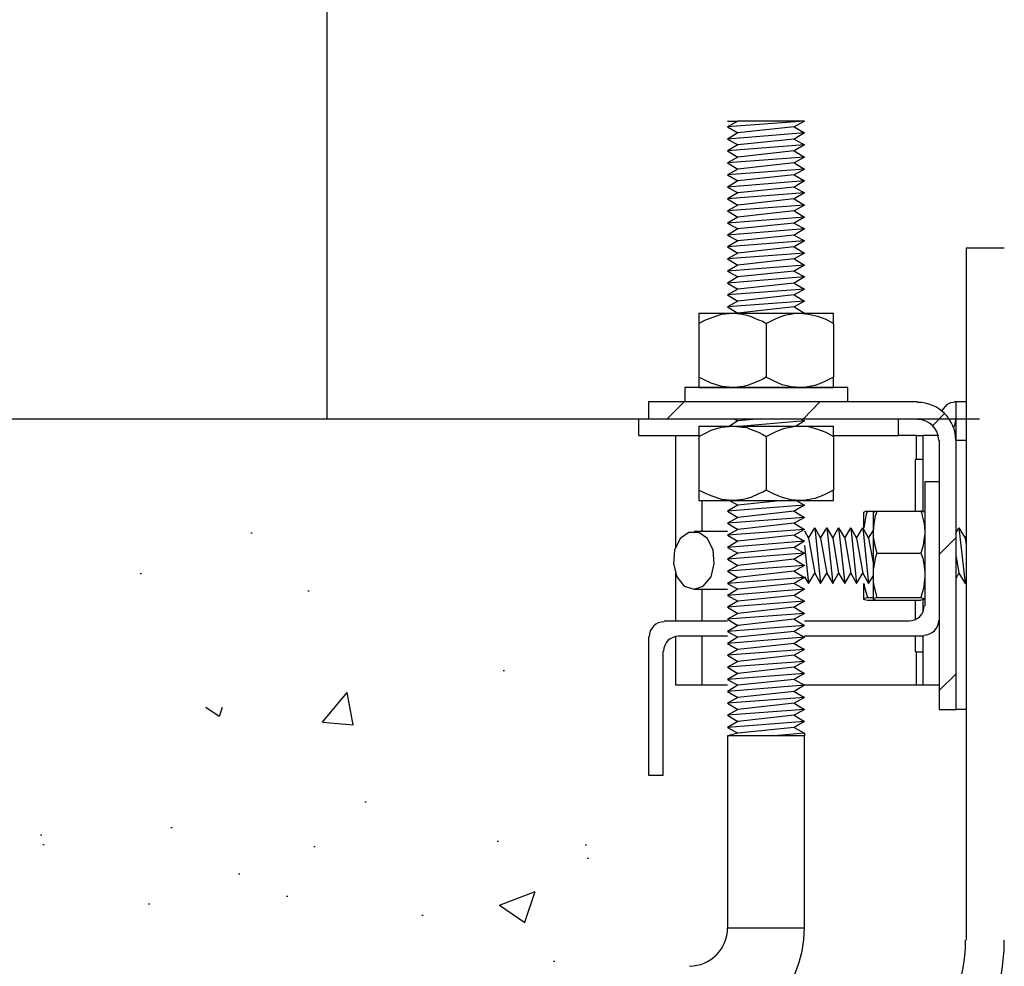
# Model space of a CAD drawing. Extents: x 1152 to 2559, y 156 to 782.
# Tile 53 of 111: x 2052.88 to 2059.29, y 510.23 to 516.39. Entities that reach past the tile are written whole.
import ezdxf

# ---------------------------------------------------------------- set-up
doc = ezdxf.new("R2010")
doc.units = 0
doc.header["$MEASUREMENT"] = 0
for name, color, linetype in [('1', 1, 'CONTINUOUS'), ('CONCRETE-HATCH', 2, 'CONTINUOUS'), ('CONCRETE-ISLAND', 6, 'CONTINUOUS'), ('DISPENSER', 3, 'CONTINUOUS'), ('DISPENSER-SUMP', 1, 'CONTINUOUS'), ('TEXT', 3, 'CONTINUOUS')]:
    doc.layers.add(name, color=color, linetype=linetype)
doc.styles.add('SIMPLEX', font='simplex')
doc.dimstyles.new('DIM8', dxfattribs={"dimscale": 8, "dimtxt": 0.09375, "dimasz": 0.09375, "dimexe": 0.0625, "dimexo": 0.0625, "dimgap": 0.0625, "dimtad": 1, "dimdec": 4, "dimzin": 3, "dimdsep": 46, "dimlunit": 4, "dimtxsty": 'SIMPLEX', "dimcen": 0.0625, "dimclrd": 3, "dimclre": 3, "dimclrt": 3, "dimadec": 0, "dimazin": 0, "dimtfac": 1, "dimtdec": 4, "dimtofl": 0, "dimtmove": 0, "dimatfit": 3, "dimfxl": 1, "dimfrac": 2, "dimtolj": 1, "dimtzin": 3, "dimarcsym": 0})

msp = doc.modelspace()

# ---------------------------------------------------------------- hatches: boundary and pattern name
at = {"layer": 'CONCRETE-HATCH', "linetype": 'Continuous'}
h = msp.add_hatch(dxfattribs=at)
h.set_pattern_fill('AR-CONC', color=256, scale=0.3333, style=0)
h.set_pattern_definition([(50, (2028.4735, 501.7895), (2.39063, -0.20915), [0.24998, -2.74973]), (355, (2028.4735, 501.7895), (-0.46246, 2.50706), [0.19998, -2.19978]), (100.451, (2028.6728, 501.772), (1.92817, 2.2979), [0.21245, -2.3369]), (46.184, (2028.4735, 502.456), (3.55711, -0.55167), [0.37496, -4.1246]), (96.636, (2028.77, 502.41), (3.11523, 3.24673), [0.31867, -3.50536]), (351.184, (2028.4735, 502.456), (3.11523, 3.24674), [0.29997, -3.29967]), (21, (2028.8068, 502.2894), (1.98949, -1.34193), [0.24998, -2.74973]), (326, (2028.8068, 502.2894), (0.81097, 2.41693), [0.19998, -2.19978]), (71.451, (2028.9726, 502.1776), (2.80046, 1.075), [0.21245, -2.3369]), (37.5, (2028.4735, 501.7895), (0.040529, 1.109535), [0, -2.173116, 0, -2.23311, 0, -2.20811]), (7.5, (2028.4735, 501.7895), (0.87681, 1.314574), [0, -1.273206, 0, -2.12312, 0, -0.841582]), (327.5, (2027.7303, 501.7895), (1.77923, -0.075175), [0, -0.83325, 0, -2.59974, 0, -3.449655]), (317.5, (2027.397, 501.7895), (1.94376, 0.33365), [0, -1.083225, 0, -1.726494, 0, -2.449755])])
edge = h.paths.add_edge_path()
edge.add_line((2056.59567, 512.56981), (2056.49044, 512.56981))
edge.add_line((2056.49044, 512.56981), (2056.49044, 512.50774))
edge.add_line((2056.49044, 512.50774), (2056.46615, 512.46457))
edge.add_line((2056.46615, 512.46457), (2056.18012, 512.46457))
edge.add_line((2056.18012, 512.46457), (2056.15313, 512.50774))
edge.add_line((2056.15313, 512.50774), (2056.15313, 512.60759))
edge.add_line((2056.15313, 512.60759), (2055.33147, 512.60759))
edge.add_line((2055.33147, 512.60759), (2055.31418, 512.62354))
edge.add_arc((2054.56528, 512.66409), 0.75, 270, 356.900794, ccw=False)
edge.add_line((2054.56528, 511.91409), (2053.81496, 511.91409))
edge.add_line((2053.81496, 511.91409), (2053.81496, 512.416))
edge.add_line((2053.81496, 512.416), (2054.56607, 512.416))
edge.add_arc((2054.56607, 512.666), 0.25, 270, 360)
edge.add_line((2054.81607, 512.666), (2054.81607, 513.20124))
edge.add_line((2054.81607, 513.20124), (2054.62988, 513.20124))
edge.add_line((2054.62988, 513.20124), (2054.55972, 513.2714))
edge.add_line((2054.55972, 513.2714), (2054.55972, 513.67076))
edge.add_line((2054.55972, 513.67076), (2054.58671, 513.67076))
edge.add_line((2054.58671, 513.67076), (2054.58671, 513.78949))
edge.add_line((2054.58671, 513.78949), (2054.54893, 513.78949))
edge.add_line((2054.54893, 513.78949), (2054.53544, 513.78949))
edge.add_line((2054.53544, 513.78949), (2041.03288, 513.78949))
edge.add_line((2041.03288, 513.78949), (2041.03288, 513.63997))
edge.add_arc((2041.03288, 513.29109), 0.34888, 90, 270)
edge.add_line((2041.03288, 512.94221), (2041.1824, 512.94221))
edge.add_line((2041.1824, 512.94221), (2041.1824, 504.81834))
edge.add_line((2041.1824, 504.81834), (2041.03288, 504.81834))
edge.add_line((2041.03288, 504.81834), (2041.03288, 507.78949))
edge.add_line((2041.03288, 507.78949), (2029.03288, 507.78949))
edge.add_line((2029.03288, 507.78949), (2029.03288, 505.37142))
edge.add_line((2029.03288, 505.37142), (2028.47354, 504.68468))
edge.add_line((2028.47354, 504.68468), (2029.70876, 504.68468))
edge.add_line((2029.70876, 504.68468), (2029.03288, 504.02534))
edge.add_line((2029.03288, 504.02534), (2029.03288, 501.78949))
edge.add_line((2029.03288, 501.78949), (2057.16497, 501.78949))
edge.add_line((2057.16497, 501.78949), (2056.88935, 509.78652))
edge.add_arc((2054.69611, 516.84591), 7.39225, 247.267395, 287.259144, ccw=False)
edge.add_line((2051.83952, 510.0279), (2051.53075, 510.0279))
edge.add_line((2051.53075, 510.0279), (2051.53075, 509.93616))
edge.add_line((2051.53075, 509.93616), (2051.6198, 509.93616))
edge.add_line((2051.6198, 509.93616), (2051.64409, 509.90917))
edge.add_line((2051.64409, 509.90917), (2051.64409, 509.83902))
edge.add_line((2051.64409, 509.83902), (2051.6198, 509.81203))
edge.add_line((2051.6198, 509.81203), (2051.53075, 509.81203))
edge.add_line((2051.53075, 509.81203), (2051.53075, 509.57727))
edge.add_line((2051.53075, 509.57727), (2051.51187, 509.56108))
edge.add_line((2051.51187, 509.56108), (2051.38774, 509.56108))
edge.add_line((2051.38774, 509.56108), (2051.36885, 509.57727))
edge.add_line((2051.36885, 509.57727), (2051.36885, 509.81203))
edge.add_line((2051.36885, 509.81203), (2051.2825, 509.81203))
edge.add_line((2051.2825, 509.81203), (2051.25552, 509.83902))
edge.add_line((2051.25552, 509.83902), (2051.25552, 509.90917))
edge.add_line((2051.25552, 509.90917), (2051.2825, 509.93616))
edge.add_line((2051.2825, 509.93616), (2051.36885, 509.93616))
edge.add_line((2051.36885, 509.93616), (2051.36885, 510.0279))
edge.add_line((2051.36885, 510.0279), (2051.07472, 510.0279))
edge.add_line((2051.07472, 510.0279), (2051.07472, 510.18441))
edge.add_line((2051.07472, 510.18441), (2051.91496, 510.18441))
edge.add_arc((2051.91663, 509.77965), 0.40476, 89.764217, 90.235783, ccw=False)
edge.add_line((2051.91829, 510.18441), (2056.59567, 510.18441))
edge.add_line((2056.59567, 510.18441), (2056.70091, 510.18441))
edge.add_line((2056.70091, 510.18441), (2056.70091, 510.28965))
edge.add_line((2056.70091, 510.28965), (2056.70091, 512.56981))
edge.add_line((2056.70091, 512.56981), (2056.59567, 512.56981))
edge = h.paths.add_edge_path(flags=16)
edge.add_line((2051.53615, 510.41535), (2051.53615, 510.34092))
edge.add_line((2051.53615, 510.34092), (2051.36345, 510.34092))
edge.add_line((2051.36345, 510.34092), (2051.36345, 510.41535))
edge.add_arc((2051.4498, 510.2087), 0.22397, 112.677481, 134.330262)
edge.add_line((2051.29329, 510.36891), (2051.29329, 510.30854))
edge.add_line((2051.29329, 510.30854), (2056.66752, 509.72351))
edge.add_line((2056.66752, 509.72351), (2056.84562, 509.72351))
edge.add_line((2056.84562, 509.72351), (2051.60631, 510.30854))
edge.add_line((2051.60631, 510.30854), (2051.60631, 510.36891))
edge.add_arc((2051.4498, 510.2087), 0.22397, 45.669738, 67.322519)

# ---------------------------------------------------------------- linework, layer by layer
at = {"layer": '1', "linetype": 'Continuous'}
for p, q in [((2057.98852, 515.73034), (2057.48767, 515.69336)), ((2057.5549, 515.73034), (2057.48767, 515.69336)), ((2057.48767, 515.73034), (2057.50784, 515.73034)), ((2057.48767, 515.69336), (2057.5549, 515.65303)), ((2057.50784, 515.73034), (2057.5549, 515.73034)), ((2057.98852, 515.73034), (2057.5549, 515.73034)), ((2057.9213, 515.69336), (2057.5549, 515.65303)), ((2057.98852, 515.73034), (2057.9213, 515.69336)), ((2057.9213, 515.69336), (2057.98852, 515.65303)), ((2057.98852, 515.65303), (2057.48767, 515.61269)), ((2057.5549, 515.65303), (2057.48767, 515.61269)), ((2057.98852, 515.65303), (2057.9213, 515.61269)), ((2057.48767, 515.61269), (2057.5549, 515.57572)), ((2057.98852, 515.57572), (2057.48767, 515.53538)), ((2057.5549, 515.57572), (2057.48767, 515.53538)), ((2057.9213, 515.61269), (2057.5549, 515.57572)), ((2057.9213, 515.61269), (2057.98852, 515.57572)), ((2057.98852, 515.57572), (2057.9213, 515.53538)), ((2057.48767, 515.53538), (2057.5549, 515.49504)), ((2057.5549, 515.49504), (2057.48767, 515.45807)), ((2057.98852, 515.49504), (2057.48767, 515.45807)), ((2057.9213, 515.53538), (2057.5549, 515.49504)), ((2057.9213, 515.53538), (2057.98852, 515.49504)), ((2057.98852, 515.49504), (2057.9213, 515.45807)), ((2057.48767, 515.45807), (2057.5549, 515.41773)), ((2057.9213, 515.45807), (2057.5549, 515.41773)), ((2057.9213, 515.45807), (2057.98852, 515.41773)), ((2057.5549, 515.41773), (2057.48767, 515.38075)), ((2057.98852, 515.41773), (2057.48767, 515.38075)), ((2057.48767, 515.38075), (2057.5549, 515.34042)), ((2057.9213, 515.38075), (2057.5549, 515.34042)), ((2057.98852, 515.41773), (2057.9213, 515.38075)), ((2057.9213, 515.38075), (2057.98852, 515.34042)), ((2057.98852, 515.34042), (2057.48767, 515.30008)), ((2057.5549, 515.34042), (2057.48767, 515.30008)), ((2057.48767, 515.30008), (2057.5549, 515.2631)), ((2057.9213, 515.30008), (2057.5549, 515.2631)), ((2057.98852, 515.34042), (2057.9213, 515.30008)), ((2057.9213, 515.30008), (2057.98852, 515.2631)), ((2057.98852, 515.2631), (2057.48767, 515.22277)), ((2057.5549, 515.2631), (2057.48767, 515.22277)), ((2057.98852, 515.2631), (2057.9213, 515.22277)), ((2057.48767, 515.22277), (2057.5549, 515.18243)), ((2057.5549, 515.18243), (2057.48767, 515.14546)), ((2057.98852, 515.18243), (2057.48767, 515.14546)), ((2057.9213, 515.22277), (2057.5549, 515.18243)), ((2057.9213, 515.22277), (2057.98852, 515.18243)), ((2057.98852, 515.18243), (2057.9213, 515.14546)), ((2057.48767, 515.14546), (2057.5549, 515.10512)), ((2057.98852, 515.10512), (2057.48767, 515.06478)), ((2057.5549, 515.10512), (2057.48767, 515.06478)), ((2057.9213, 515.14546), (2057.5549, 515.10512)), ((2057.9213, 515.14546), (2057.98852, 515.10512)), ((2057.98852, 515.10512), (2057.9213, 515.06478)), ((2057.48767, 515.06478), (2057.5549, 515.02781)), ((2057.9213, 515.06478), (2057.5549, 515.02781)), ((2057.9213, 515.06478), (2057.98852, 515.02781)), ((2057.98852, 515.02781), (2057.48767, 514.98747)), ((2057.5549, 515.02781), (2057.48767, 514.98747)), ((2057.48767, 514.98747), (2057.5549, 514.95049)), ((2057.9213, 514.98747), (2057.5549, 514.95049)), ((2057.98852, 515.02781), (2057.9213, 514.98747)), ((2057.9213, 514.98747), (2057.98852, 514.95049)), ((2057.98852, 514.95049), (2057.48767, 514.91016)), ((2057.5549, 514.95049), (2057.48767, 514.91016)), ((2057.48767, 514.91016), (2057.5549, 514.86982)), ((2057.9213, 514.91016), (2057.5549, 514.86982)), ((2057.98852, 514.95049), (2057.9213, 514.91016)), ((2057.9213, 514.91016), (2057.98852, 514.86982)), ((2057.5549, 514.86982), (2057.48767, 514.83284)), ((2057.98852, 514.86982), (2057.48767, 514.83284)), ((2057.98852, 514.86982), (2057.9213, 514.83284)), ((2057.48767, 514.83284), (2057.5549, 514.79251)), ((2057.98852, 514.79251), (2057.48767, 514.75217)), ((2057.5549, 514.79251), (2057.48767, 514.75217)), ((2057.9213, 514.83284), (2057.5549, 514.79251)), ((2057.9213, 514.83284), (2057.98852, 514.79251)), ((2057.98852, 514.79251), (2057.9213, 514.75217)), ((2057.48767, 514.75217), (2057.5549, 514.7152)), ((2057.9213, 514.75217), (2057.5549, 514.7152)), ((2057.9213, 514.75217), (2057.98852, 514.7152)), ((2057.98852, 514.7152), (2057.48767, 514.67486)), ((2057.5549, 514.7152), (2057.48767, 514.67486)), ((2057.48767, 514.67486), (2057.5549, 514.63452)), ((2057.9213, 514.67486), (2057.5549, 514.63452)), ((2057.98852, 514.7152), (2057.9213, 514.67486)), ((2057.9213, 514.67486), (2057.98852, 514.63452)), ((2057.98852, 514.63452), (2057.48767, 514.59755)), ((2057.5549, 514.63452), (2057.48767, 514.59755)), ((2057.48767, 514.59755), (2057.5549, 514.55721)), ((2057.9213, 514.59755), (2057.5549, 514.55721)), ((2057.98852, 514.63452), (2057.9213, 514.59755)), ((2057.9213, 514.59755), (2057.98852, 514.55721)), ((2057.5549, 514.55721), (2057.48767, 514.52023)), ((2057.98852, 514.55721), (2057.48767, 514.52023)), ((2057.98852, 514.55721), (2057.9213, 514.52023)), ((2057.29944, 514.4799), (2057.29944, 514.47317)), ((2057.29944, 514.4799), (2057.32633, 514.4799)), ((2057.29944, 514.47317), (2057.29944, 514.45973)), ((2057.32633, 514.4799), (2057.40364, 514.4799)), ((2057.38011, 514.44964), (2057.44734, 514.47317)), ((2057.40364, 514.4799), (2057.52129, 514.4799)), ((2057.44734, 514.47317), (2057.52129, 514.4799)), ((2057.48767, 514.52023), (2057.5549, 514.4799)), ((2057.52129, 514.4799), (2057.53137, 514.4799)), ((2057.52129, 514.4799), (2057.66247, 514.4799)), ((2057.53137, 514.4799), (2057.58515, 514.47317)), ((2057.9213, 514.52023), (2057.5549, 514.4799)), ((2057.58515, 514.47317), (2057.61205, 514.46645)), ((2057.61205, 514.46645), (2057.63558, 514.45973)), ((2057.66247, 514.4799), (2057.81373, 514.4799)), ((2057.81373, 514.4799), (2057.95827, 514.4799)), ((2057.83054, 514.45637), (2057.86079, 514.46645)), ((2057.86079, 514.46645), (2057.93138, 514.4799)), ((2057.9213, 514.52023), (2057.98852, 514.4799)), ((2057.93138, 514.4799), (2057.94483, 514.4799)), ((2057.94483, 514.4799), (2057.95827, 514.4799)), ((2057.95827, 514.4799), (2058.01541, 514.47317)), ((2057.95827, 514.4799), (2058.07592, 514.4799)), ((2058.01541, 514.47317), (2058.07256, 514.45973)), ((2058.07592, 514.4799), (2058.14987, 514.4799)), ((2058.14987, 514.4799), (2058.17676, 514.4799)), ((2058.17676, 514.46645), (2058.17676, 514.4799)), ((2058.17676, 514.45637), (2058.17676, 514.46645)), ((2057.29944, 514.45973), (2057.29944, 514.43956)), ((2057.29944, 514.43956), (2057.29944, 514.41267)), ((2057.29944, 514.41267), (2057.33977, 514.43284)), ((2057.29944, 514.41267), (2057.29944, 514.06308)), ((2057.33977, 514.43284), (2057.38011, 514.44964)), ((2057.63558, 514.45973), (2057.68936, 514.4362)), ((2057.68936, 514.4362), (2057.71625, 514.42611)), ((2057.71625, 514.42611), (2057.73978, 514.41267)), ((2057.73978, 514.41267), (2057.80028, 514.44292)), ((2057.73978, 514.41267), (2057.73978, 514.06308)), ((2057.80028, 514.44292), (2057.83054, 514.45637)), ((2058.07256, 514.45973), (2058.12634, 514.43956)), ((2058.12634, 514.43956), (2058.17676, 514.41267)), ((2058.17676, 514.44292), (2058.17676, 514.45637)), ((2058.17676, 514.41267), (2058.17676, 514.44292)), ((2058.17676, 514.41267), (2058.17676, 514.06308)), ((2057.33977, 514.04291), (2057.29944, 514.06308)), ((2057.29944, 514.06308), (2057.29944, 514.03283)), ((2057.29944, 514.03283), (2057.29944, 514.01938)), ((2057.29944, 514.01938), (2057.29944, 514.0093)), ((2057.38011, 514.02275), (2057.33977, 514.04291)), ((2057.4507, 514.00258), (2057.38011, 514.02275)), ((2057.63894, 514.01602), (2057.61541, 514.0093)), ((2057.68936, 514.03619), (2057.63894, 514.01602)), ((2057.71625, 514.04964), (2057.68936, 514.03619)), ((2057.73978, 514.06308), (2057.71625, 514.04964)), ((2057.7902, 514.03619), (2057.73978, 514.06308)), ((2057.84398, 514.01266), (2057.7902, 514.03619)), ((2057.90113, 513.99922), (2057.84398, 514.01266)), ((2058.086, 514.01938), (2058.05575, 514.0093)), ((2058.11626, 514.03283), (2058.086, 514.01938)), ((2058.17676, 514.06308), (2058.11626, 514.03283)), ((2058.17676, 514.03619), (2058.17676, 514.06308)), ((2058.17676, 514.01266), (2058.17676, 514.03619)), ((2058.17676, 513.99922), (2058.17676, 514.01266)), ((2057.22885, 513.99585), (2057.20868, 513.99585)), ((2057.29271, 513.99585), (2057.22885, 513.99585)), ((2057.39019, 513.99585), (2057.29271, 513.99585)), ((2057.29944, 514.0093), (2057.29944, 513.99585)), ((2057.73978, 513.99585), (2057.29944, 513.99585)), ((2057.73978, 513.99585), (2057.29944, 513.99585)), ((2057.29944, 513.99585), (2057.73978, 513.99585)), ((2057.73978, 513.99585), (2057.29944, 513.99585)), ((2057.29944, 513.99585), (2057.73978, 513.99585)), ((2057.29944, 513.99585), (2057.73978, 513.99585)), ((2057.51793, 513.99585), (2057.39019, 513.99585)), ((2057.52129, 513.99585), (2057.4507, 514.00258)), ((2057.66247, 513.99585), (2057.51793, 513.99585)), ((2057.53137, 513.99585), (2057.52129, 513.99585)), ((2057.58852, 514.00258), (2057.53137, 513.99585)), ((2057.61541, 514.0093), (2057.58852, 514.00258)), ((2057.81373, 513.99585), (2057.66247, 513.99585)), ((2058.17676, 513.99585), (2057.73978, 513.99585)), ((2057.73978, 513.99585), (2058.17676, 513.99585)), ((2057.73978, 513.99585), (2058.17676, 513.99585)), ((2058.17676, 513.99585), (2057.73978, 513.99585)), ((2058.17676, 513.99585), (2057.73978, 513.99585)), ((2057.73978, 513.99585), (2058.17676, 513.99585)), ((2057.95827, 513.99585), (2057.81373, 513.99585)), ((2057.95827, 513.99585), (2057.90113, 513.99922)), ((2058.086, 513.99585), (2057.95827, 513.99585)), ((2057.97172, 513.99585), (2057.95827, 513.99585)), ((2057.98516, 513.99585), (2057.97172, 513.99585)), ((2058.05575, 514.0093), (2057.98516, 513.99585)), ((2058.18685, 513.99585), (2058.086, 513.99585)), ((2058.17676, 513.99585), (2058.17676, 513.99922)), ((2058.25071, 513.99585), (2058.18685, 513.99585)), ((2058.27088, 513.99585), (2058.25071, 513.99585)), ((2057.29944, 513.74375), (2057.32633, 513.74375)), ((2057.29944, 513.74375), (2057.29944, 513.74039)), ((2057.29944, 513.74039), (2057.29944, 513.72358)), ((2057.29944, 513.72358), (2057.29944, 513.70341)), ((2057.29944, 513.70341), (2057.29944, 513.67652)), ((2057.29944, 513.67652), (2057.33977, 513.69669)), ((2057.32633, 513.74375), (2057.40364, 513.74375)), ((2057.33977, 513.69669), (2057.38011, 513.71686)), ((2057.38011, 513.71686), (2057.44734, 513.73703)), ((2057.40364, 513.74375), (2057.52129, 513.74375)), ((2057.44734, 513.73703), (2057.52129, 513.74375)), ((2057.52129, 513.74375), (2057.53137, 513.74375)), ((2057.52129, 513.74375), (2057.66247, 513.74375)), ((2057.53137, 513.74375), (2057.58515, 513.73703)), ((2057.58515, 513.73703), (2057.61205, 513.73366)), ((2057.61205, 513.73366), (2057.63558, 513.72358)), ((2057.63558, 513.72358), (2057.68936, 513.70341)), ((2057.66247, 513.74375), (2057.81373, 513.74375)), ((2057.68936, 513.70341), (2057.71625, 513.68997)), ((2057.73978, 513.67652), (2057.80028, 513.70677)), ((2057.80028, 513.70677), (2057.83054, 513.72022)), ((2057.81373, 513.74375), (2057.95827, 513.74375)), ((2057.83054, 513.72022), (2057.86079, 513.7303)), ((2057.86079, 513.7303), (2057.93138, 513.74375)), ((2057.93138, 513.74375), (2057.94483, 513.74375)), ((2057.94483, 513.74375), (2057.95827, 513.74375)), ((2057.95827, 513.74375), (2058.01541, 513.74039)), ((2057.95827, 513.74375), (2058.07592, 513.74375)), ((2058.01541, 513.74039), (2058.07256, 513.72358)), ((2058.07256, 513.72358), (2058.12634, 513.70341)), ((2058.07592, 513.74375), (2058.14987, 513.74375)), ((2058.12634, 513.70341), (2058.17676, 513.67652)), ((2058.14987, 513.74375), (2058.17676, 513.74375)), ((2058.17676, 513.7303), (2058.17676, 513.74375)), ((2058.17676, 513.72022), (2058.17676, 513.7303)), ((2058.17676, 513.70677), (2058.17676, 513.72022)), ((2058.17676, 513.67652), (2058.17676, 513.70677)), ((2057.29944, 513.67652), (2057.29944, 513.32693)), ((2057.71625, 513.68997), (2057.73978, 513.67652)), ((2057.73978, 513.67652), (2057.73978, 513.32693)), ((2058.17676, 513.67652), (2058.17676, 513.32693)), ((2058.71123, 513.32693), (2058.71123, 513.4345)), ((2058.77173, 513.38072), (2058.77173, 512.57398)), ((2057.29944, 513.32693), (2057.29944, 513.29668)), ((2057.33977, 513.30677), (2057.29944, 513.32693)), ((2057.38011, 513.28996), (2057.33977, 513.30677)), ((2057.71625, 513.31349), (2057.68936, 513.3034)), ((2057.73978, 513.32693), (2057.71625, 513.31349)), ((2057.7902, 513.30004), (2057.73978, 513.32693)), ((2058.17676, 513.32693), (2058.11626, 513.29668)), ((2058.17676, 513.30004), (2058.17676, 513.32693)), ((2058.71123, 513.18912), (2058.71123, 513.32693)), ((2057.29944, 513.29668), (2057.29944, 513.28324)), ((2057.29944, 513.28324), (2057.29944, 513.27315)), ((2057.29944, 513.27315), (2057.29944, 513.25971)), ((2057.29944, 513.25971), (2057.32633, 513.25971)), ((2057.32633, 513.25971), (2057.40364, 513.25971)), ((2057.4507, 513.26643), (2057.38011, 513.28996)), ((2057.40364, 513.25971), (2057.52129, 513.25971)), ((2057.52129, 513.25971), (2057.4507, 513.26643)), ((2057.50112, 513.25971), (2057.5549, 513.22945)), ((2057.53137, 513.25971), (2057.52129, 513.25971)), ((2057.52129, 513.25971), (2057.66247, 513.25971)), ((2057.58852, 513.26643), (2057.53137, 513.25971)), ((2057.84734, 513.25971), (2057.5549, 513.22945)), ((2057.61541, 513.27315), (2057.58852, 513.26643)), ((2057.63894, 513.27987), (2057.61541, 513.27315)), ((2057.68936, 513.3034), (2057.63894, 513.27987)), ((2057.66247, 513.25971), (2057.81373, 513.25971)), ((2057.84398, 513.27987), (2057.7902, 513.30004)), ((2057.81373, 513.25971), (2057.95827, 513.25971)), ((2057.90113, 513.26307), (2057.84398, 513.27987)), ((2057.95827, 513.25971), (2057.90113, 513.26307)), ((2057.93474, 513.25971), (2057.98852, 513.22945)), ((2057.97172, 513.25971), (2057.95827, 513.25971)), ((2057.95827, 513.25971), (2058.07592, 513.25971)), ((2057.98516, 513.25971), (2057.97172, 513.25971)), ((2058.05575, 513.27315), (2057.98516, 513.25971)), ((2058.086, 513.28324), (2058.05575, 513.27315)), ((2058.07592, 513.25971), (2058.14987, 513.25971)), ((2058.11626, 513.29668), (2058.086, 513.28324)), ((2058.14987, 513.25971), (2058.17676, 513.25971)), ((2058.17676, 513.27987), (2058.17676, 513.30004)), ((2058.17676, 513.26307), (2058.17676, 513.27987)), ((2058.17676, 513.25971), (2058.17676, 513.26307)), ((2057.5549, 513.22945), (2057.48767, 513.18912)), ((2057.98852, 513.22945), (2057.48767, 513.18912)), ((2057.48767, 513.18912), (2057.5549, 513.14878)), ((2057.9213, 513.18912), (2057.5549, 513.14878)), ((2057.98852, 513.22945), (2057.9213, 513.18912)), ((2057.9213, 513.18912), (2057.98852, 513.14878)), ((2058.37172, 513.18239), (2058.37172, 513.1555)), ((2058.37172, 513.18239), (2058.37509, 513.18239)), ((2058.37509, 513.18239), (2058.37845, 513.18576)), ((2058.37845, 513.18576), (2058.38853, 513.18912)), ((2058.38853, 513.18912), (2058.39862, 513.18912)), ((2058.39862, 513.18912), (2058.39189, 513.17567)), ((2058.39862, 513.18912), (2058.45912, 513.18912)), ((2058.43559, 513.18239), (2058.44231, 513.18576)), ((2058.43559, 513.18239), (2058.43559, 513.14878)), ((2058.44231, 513.18576), (2058.44904, 513.18912)), ((2058.44904, 513.18912), (2058.45912, 513.18912)), ((2058.45912, 513.18912), (2058.45576, 513.17567)), ((2058.45912, 513.18912), (2058.74484, 513.18912)), ((2058.75492, 513.18912), (2058.74484, 513.18912)), ((2058.74484, 513.18912), (2058.75156, 513.17567)), ((2058.76501, 513.18576), (2058.75492, 513.18912)), ((2058.76837, 513.18239), (2058.76501, 513.18576)), ((2058.77173, 513.18239), (2058.76837, 513.18239)), ((2057.98852, 513.14878), (2057.48767, 513.1118)), ((2057.5549, 513.14878), (2057.48767, 513.1118)), ((2057.98852, 513.14878), (2057.9213, 513.1118)), ((2058.37172, 513.1555), (2058.37172, 513.08155)), ((2058.38853, 513.15886), (2058.37509, 513.08155)), ((2058.39189, 513.17567), (2058.38853, 513.15886)), ((2058.43559, 513.14878), (2058.43559, 513.05466)), ((2058.44904, 513.15886), (2058.43895, 513.10844)), ((2058.45576, 513.17567), (2058.44904, 513.15886)), ((2058.75156, 513.17567), (2058.75492, 513.15886)), ((2058.75492, 513.15886), (2058.76837, 513.10844)), ((2057.48767, 513.1118), (2057.5549, 513.07147)), ((2057.98852, 513.07147), (2057.48767, 513.03449)), ((2057.5549, 513.07147), (2057.48767, 513.03449)), ((2057.9213, 513.1118), (2057.5549, 513.07147)), ((2057.9213, 513.1118), (2057.98852, 513.07147)), ((2057.98852, 513.07147), (2057.9213, 513.03449)), ((2057.98852, 513.06138), (2058.01541, 513.01432)), ((2058.01541, 513.01432), (2058.05575, 513.08155)), ((2058.05575, 513.08155), (2058.09273, 512.71852)), ((2058.05575, 513.08155), (2058.09273, 513.01432)), ((2058.09273, 513.01432), (2058.13306, 513.08155)), ((2058.13306, 513.08155), (2058.1734, 512.71852)), ((2058.13306, 513.08155), (2058.1734, 513.01432)), ((2058.1734, 513.01432), (2058.21038, 513.08155)), ((2058.21038, 513.08155), (2058.25071, 512.71852)), ((2058.21038, 513.08155), (2058.25071, 513.01432)), ((2058.25071, 513.01432), (2058.29105, 513.08155)), ((2058.29105, 513.08155), (2058.32803, 513.01432)), ((2058.29105, 513.08155), (2058.32803, 512.71852)), ((2058.32803, 513.01432), (2058.36836, 513.08155)), ((2058.36836, 513.08155), (2058.40534, 512.71852)), ((2058.36836, 513.08155), (2058.40534, 513.01432)), ((2058.40534, 513.01432), (2058.43559, 513.06138)), ((2058.43895, 513.10844), (2058.43559, 513.05466)), ((2058.43559, 513.05466), (2058.43559, 513.03785)), ((2058.43559, 513.05466), (2058.43559, 512.91684)), ((2058.76837, 513.10844), (2058.77173, 513.05466)), ((2058.77173, 513.05466), (2058.77173, 513.03785)), ((2057.48767, 513.03449), (2057.5549, 512.99416)), ((2057.98852, 512.99416), (2057.48767, 512.95382)), ((2057.5549, 512.99416), (2057.48767, 512.95382)), ((2057.9213, 513.03449), (2057.5549, 512.99416)), ((2057.9213, 513.03449), (2057.98852, 512.99416)), ((2057.98852, 512.99416), (2057.9213, 512.95382)), ((2058.01541, 513.01432), (2058.05575, 512.78575)), ((2058.09273, 513.01432), (2058.13306, 512.78575)), ((2058.1734, 513.01432), (2058.21038, 512.78575)), ((2058.25071, 513.01432), (2058.29105, 512.78575)), ((2058.32803, 513.01432), (2058.36836, 512.78575)), ((2058.40534, 513.01432), (2058.43559, 512.85298)), ((2058.43559, 513.03785), (2058.43559, 513.02105)), ((2058.43559, 513.02105), (2058.44568, 512.96726)), ((2058.76837, 513.02105), (2058.76165, 512.96726)), ((2058.77173, 513.03785), (2058.76837, 513.02105)), ((2057.48767, 512.95382), (2057.5549, 512.91684)), ((2057.9213, 512.95382), (2057.5549, 512.91684)), ((2057.9213, 512.95382), (2057.98852, 512.91684)), ((2057.98852, 512.96726), (2058.01541, 512.71852)), ((2058.44568, 512.96726), (2058.45912, 512.91684)), ((2058.76165, 512.96726), (2058.74484, 512.91684)), ((2057.5549, 512.91684), (2057.48767, 512.87651)), ((2057.98852, 512.91684), (2057.48767, 512.87651)), ((2057.48767, 512.87651), (2057.5549, 512.83617)), ((2057.9213, 512.87651), (2057.5549, 512.83617)), ((2057.98852, 512.91684), (2057.9213, 512.87651)), ((2057.9213, 512.87651), (2057.98852, 512.83617)), ((2058.43559, 512.91684), (2058.43559, 512.7723)), ((2058.44904, 512.88323), (2058.43895, 512.82945)), ((2058.45912, 512.91684), (2058.44904, 512.88323)), ((2058.45912, 512.91684), (2058.74484, 512.91684)), ((2058.74484, 512.91684), (2058.75829, 512.88323)), ((2058.75829, 512.88323), (2058.76501, 512.84625)), ((2057.98852, 512.83617), (2057.48767, 512.79919)), ((2057.5549, 512.83617), (2057.48767, 512.79919)), ((2057.48767, 512.79919), (2057.5549, 512.75886)), ((2057.9213, 512.79919), (2057.5549, 512.75886)), ((2057.98852, 512.83617), (2057.9213, 512.79919)), ((2057.9213, 512.79919), (2057.98852, 512.75886)), ((2058.43895, 512.82945), (2058.43559, 512.80928)), ((2058.43559, 512.80928), (2058.43559, 512.79247)), ((2058.76501, 512.84625), (2058.76837, 512.82945)), ((2058.76837, 512.82945), (2058.77173, 512.79247)), ((2057.98852, 512.75886), (2057.48767, 512.71852)), ((2057.5549, 512.75886), (2057.48767, 512.71852)), ((2057.98852, 512.75886), (2057.9213, 512.71852)), ((2057.98852, 512.76222), (2058.01541, 512.71852)), ((2058.01541, 512.71852), (2058.05575, 512.78575)), ((2058.05575, 512.78575), (2058.09273, 512.71852)), ((2058.09273, 512.71852), (2058.13306, 512.78575)), ((2058.13306, 512.78575), (2058.1734, 512.71852)), ((2058.1734, 512.71852), (2058.21038, 512.78575)), ((2058.21038, 512.78575), (2058.25071, 512.71852)), ((2058.25071, 512.71852), (2058.29105, 512.78575)), ((2058.29105, 512.78575), (2058.32803, 512.71852)), ((2058.32803, 512.71852), (2058.36836, 512.78575)), ((2058.36836, 512.78575), (2058.40534, 512.71852)), ((2058.40534, 512.71852), (2058.43559, 512.76558)), ((2058.43559, 512.79247), (2058.43559, 512.7723)), ((2058.43559, 512.7723), (2058.43559, 512.76222)), ((2058.43559, 512.7723), (2058.43559, 512.66474)), ((2058.43559, 512.76222), (2058.43559, 512.7286)), ((2058.77173, 512.76222), (2058.76837, 512.7286)), ((2058.77173, 512.79247), (2058.77173, 512.7723)), ((2058.77173, 512.7723), (2058.77173, 512.76222)), ((2057.48767, 512.71852), (2057.5549, 512.68154)), ((2057.98852, 512.68154), (2057.48767, 512.64121)), ((2057.5549, 512.68154), (2057.48767, 512.64121)), ((2057.9213, 512.71852), (2057.5549, 512.68154)), ((2057.9213, 512.71852), (2057.98852, 512.68154)), ((2057.98852, 512.68154), (2057.9213, 512.64121)), ((2058.37172, 512.71852), (2058.37172, 512.64793)), ((2058.37509, 512.71852), (2058.37845, 512.69499)), ((2058.37845, 512.69499), (2058.39862, 512.62776)), ((2058.43559, 512.7286), (2058.44231, 512.69499)), ((2058.44231, 512.69499), (2058.45912, 512.62776)), ((2058.76501, 512.69499), (2058.74484, 512.62776)), ((2058.76837, 512.7286), (2058.76501, 512.69499)), ((2057.48767, 512.64121), (2057.5549, 512.60423)), ((2057.5549, 512.60423), (2057.48767, 512.5639)), ((2057.98852, 512.60423), (2057.48767, 512.5639)), ((2057.9213, 512.64121), (2057.5549, 512.60423)), ((2057.9213, 512.64121), (2057.98852, 512.60423)), ((2057.98852, 512.60423), (2057.9213, 512.5639)), ((2058.37172, 512.64793), (2058.37172, 512.61768)), ((2058.37509, 512.62104), (2058.37172, 512.62104)), ((2058.37172, 512.62104), (2058.37172, 512.61768)), ((2058.37172, 512.61768), (2058.37509, 512.61768)), ((2058.38853, 512.6244), (2058.37509, 512.62104)), ((2058.37509, 512.61768), (2058.37845, 512.61432)), ((2058.37845, 512.61432), (2058.39862, 512.61096)), ((2058.39862, 512.62776), (2058.38853, 512.6244)), ((2058.39862, 512.62776), (2058.43559, 512.62776)), ((2058.39862, 512.61096), (2058.45912, 512.61096)), ((2058.43559, 512.66474), (2058.43559, 512.61768)), ((2058.43895, 512.62104), (2058.43559, 512.62104)), ((2058.43559, 512.62104), (2058.43559, 512.61768)), ((2058.43559, 512.61768), (2058.44231, 512.61432)), ((2058.44904, 512.6244), (2058.43895, 512.62104)), ((2058.44231, 512.61432), (2058.45912, 512.61096)), ((2058.45912, 512.62776), (2058.44904, 512.6244)), ((2058.45912, 512.62776), (2058.74484, 512.62776)), ((2058.45912, 512.61096), (2058.74484, 512.61096)), ((2058.71123, 512.54373), (2058.71123, 512.61096)), ((2058.74484, 512.62776), (2058.75829, 512.6244)), ((2058.76501, 512.61432), (2058.74484, 512.61096)), ((2058.75829, 512.6244), (2058.76837, 512.62104)), ((2058.76165, 512.53028), (2058.76165, 512.61432)), ((2058.76837, 512.61768), (2058.76501, 512.61432)), ((2058.76837, 512.62104), (2058.77173, 512.62104)), ((2058.77173, 512.61768), (2058.76837, 512.61768)), ((2058.77173, 512.62104), (2058.77173, 512.61768)), ((2057.48767, 512.5639), (2057.5549, 512.52356)), ((2057.9213, 512.5639), (2057.5549, 512.52356)), ((2057.9213, 512.5639), (2057.98852, 512.52356)), ((2058.71123, 512.47986), (2058.71123, 512.54373)), ((2057.98852, 512.52356), (2057.48767, 512.48658)), ((2057.5549, 512.52356), (2057.48767, 512.48658)), ((2057.48767, 512.48658), (2057.5549, 512.44625)), ((2057.9213, 512.48658), (2057.5549, 512.44625)), ((2057.98852, 512.52356), (2057.9213, 512.48658)), ((2057.9213, 512.48658), (2057.98852, 512.44625)), ((2057.98852, 512.44625), (2057.48767, 512.40591)), ((2057.5549, 512.44625), (2057.48767, 512.40591)), ((2057.98852, 512.44625), (2057.9213, 512.40591)), ((2058.67089, 512.47314), (2057.98852, 512.47314)), ((2057.48767, 512.40591), (2057.5549, 512.36893)), ((2057.98852, 512.36893), (2057.48767, 512.3286)), ((2057.5549, 512.36893), (2057.48767, 512.3286)), ((2057.9213, 512.40591), (2057.5549, 512.36893)), ((2057.9213, 512.40591), (2057.98852, 512.36893)), ((2057.98852, 512.36893), (2057.9213, 512.3286)), ((2057.48767, 512.3286), (2057.5549, 512.28826)), ((2057.5549, 512.28826), (2057.48767, 512.25128)), ((2057.98852, 512.28826), (2057.48767, 512.25128)), ((2057.9213, 512.3286), (2057.5549, 512.28826)), ((2057.9213, 512.3286), (2057.98852, 512.28826)), ((2057.98852, 512.28826), (2057.9213, 512.25128)), ((2057.48767, 512.25128), (2057.5549, 512.21095)), ((2057.9213, 512.25128), (2057.5549, 512.21095)), ((2057.9213, 512.25128), (2057.98852, 512.21095)), ((2057.98852, 512.21095), (2057.48767, 512.17397)), ((2057.5549, 512.21095), (2057.48767, 512.17397)), ((2057.48767, 512.17397), (2057.5549, 512.13364)), ((2057.9213, 512.17397), (2057.5549, 512.13364)), ((2057.98852, 512.21095), (2057.9213, 512.17397)), ((2057.9213, 512.17397), (2057.98852, 512.13364)), ((2057.98852, 512.13364), (2057.48767, 512.0933)), ((2057.5549, 512.13364), (2057.48767, 512.0933)), ((2057.48767, 512.0933), (2057.5549, 512.05632)), ((2057.9213, 512.0933), (2057.5549, 512.05632)), ((2057.98852, 512.13364), (2057.9213, 512.0933)), ((2057.9213, 512.0933), (2057.98852, 512.05632)), ((2057.98852, 512.05632), (2057.48767, 512.01599)), ((2057.5549, 512.05632), (2057.48767, 512.01599)), ((2057.98852, 512.05632), (2057.9213, 512.01599)), ((2057.48767, 512.01599), (2057.5549, 511.97565)), ((2057.5549, 511.97565), (2057.48767, 511.93867)), ((2057.98852, 511.97565), (2057.48767, 511.93867)), ((2057.9213, 512.01599), (2057.5549, 511.97565)), ((2057.9213, 512.01599), (2057.98852, 511.97565)), ((2057.98852, 511.97565), (2057.9213, 511.93867)), ((2057.48767, 511.93867), (2057.5549, 511.89834)), ((2057.98852, 511.89834), (2057.48767, 511.86136)), ((2057.5549, 511.89834), (2057.48767, 511.86136)), ((2057.9213, 511.93867), (2057.5549, 511.89834)), ((2057.9213, 511.93867), (2057.98852, 511.89834)), ((2057.98852, 511.89834), (2057.9213, 511.86136)), ((2057.48767, 511.86136), (2057.5549, 511.82102)), ((2057.9213, 511.86136), (2057.5549, 511.82102)), ((2057.9213, 511.86136), (2057.98852, 511.82102)), ((2057.98852, 511.82102), (2057.48767, 511.78069)), ((2057.5549, 511.82102), (2057.48767, 511.78069)), ((2057.48767, 511.78069), (2057.5549, 511.74371)), ((2057.9213, 511.78069), (2057.5549, 511.74371)), ((2057.98852, 511.82102), (2057.9213, 511.78069)), ((2057.9213, 511.78069), (2057.98852, 511.74371)), ((2057.5549, 511.74371), (2057.48767, 511.72691)), ((2057.98852, 511.72691), (2057.48767, 511.72691)), ((2057.98852, 511.74371), (2057.7902, 511.72691)), ((2057.98852, 511.74371), (2057.98852, 511.72691))]:
    msp.add_line(p, q, dxfattribs=at)
msp.add_arc((2058.67089, 512.57398), 0.09748, 270, 0, dxfattribs=at)
at = {"layer": 'CONCRETE-ISLAND', "linetype": 'Continuous'}
msp.add_line((2059.12789, 513.78949), (2041.03288, 513.78949), dxfattribs=at)
at = {"layer": 'DISPENSER'}
msp.add_line((2054.88052, 513.79081), (2054.88052, 521.57795), dxfattribs=at)
at = {"layer": 'DISPENSER-SUMP', "color": 1, "linetype": 'Continuous'}
for p, q in [((2059.28939, 514.90343), (2059.04064, 514.90343)), ((2059.04064, 514.90343), (2059.04064, 510.39579)), ((2057.20868, 513.99585), (2057.20868, 513.90174)), ((2058.27088, 513.90174), (2058.27088, 513.99585)), ((2058.72467, 513.90174), (2056.97338, 513.90174)), ((2056.97338, 513.90174), (2056.97338, 513.79081)), ((2057.09439, 513.79081), (2057.20532, 513.90174)), ((2057.9818, 513.79081), (2058.08937, 513.90174)), ((2058.9398, 513.89501), (2058.91291, 513.88157)), ((2058.95661, 513.89837), (2058.9398, 513.89501)), ((2058.96669, 513.90174), (2058.95661, 513.89837)), ((2058.97678, 513.90174), (2058.96669, 513.90174)), ((2059.04064, 513.90174), (2058.97678, 513.90174)), ((2058.97678, 513.86812), (2058.97678, 513.90174)), ((2058.82551, 513.75047), (2058.90283, 513.82778)), ((2058.91291, 513.88157), (2058.88266, 513.84459)), ((2058.97678, 513.77736), (2058.97678, 513.86812)), ((2056.90951, 513.79081), (2056.97338, 513.79081)), ((2056.90951, 513.68324), (2056.90951, 513.79081)), ((2056.97338, 513.79081), (2058.72467, 513.79081)), ((2057.5549, 513.77736), (2057.50112, 513.74375)), ((2057.52801, 513.79081), (2057.5549, 513.77736)), ((2057.7028, 513.79081), (2057.5549, 513.77736)), ((2057.98852, 513.77736), (2057.58852, 513.74375)), ((2057.98852, 513.77736), (2057.93474, 513.74375)), ((2057.96163, 513.79081), (2057.98852, 513.77736)), ((2058.6003, 513.68324), (2058.6003, 513.79081)), ((2058.96669, 513.75047), (2058.97678, 513.79081)), ((2058.97678, 513.64963), (2058.97678, 513.77736)), ((2058.95997, 513.73703), (2058.96669, 513.75047)), ((2056.90951, 513.68324), (2057.29944, 513.68324)), ((2057.14817, 513.68324), (2057.14817, 512.95382)), ((2058.17676, 513.68324), (2058.6003, 513.68324)), ((2058.71795, 513.68324), (2058.6003, 513.68324)), ((2058.71795, 513.68324), (2058.75156, 513.68324)), ((2058.71795, 513.52526), (2058.71795, 513.68324)), ((2058.75156, 513.68324), (2058.76165, 513.68324)), ((2058.76165, 513.18576), (2058.76165, 513.68324)), ((2058.86249, 513.68324), (2058.76165, 513.68324)), ((2058.86585, 513.64963), (2058.86585, 511.89834)), ((2058.97678, 513.68324), (2058.97342, 513.68324)), ((2059.04064, 513.64963), (2058.97678, 513.64963)), ((2058.97678, 511.89834), (2058.97678, 513.64963)), ((2058.97678, 513.08155), (2058.97678, 513.64963)), ((2058.71123, 513.50173), (2058.71123, 513.52526)), ((2058.76165, 513.52526), (2058.71123, 513.52526)), ((2058.71123, 513.4345), (2058.71123, 513.50173)), ((2058.86585, 513.38072), (2058.77173, 513.38072)), ((2057.32297, 513.05802), (2057.32297, 513.25971)), ((2057.23557, 513.0513), (2057.17842, 513.01096)), ((2057.29944, 513.0513), (2057.23557, 513.0513)), ((2057.48767, 513.05802), (2057.26918, 513.05802)), ((2057.35658, 513.01096), (2057.29944, 513.0513)), ((2058.97678, 513.0513), (2058.99358, 513.08155)), ((2058.99358, 513.08155), (2059.03392, 512.71852)), ((2058.99358, 513.08155), (2059.03392, 513.01432)), ((2057.17842, 513.01096), (2057.14145, 512.93701)), ((2057.39355, 512.93701), (2057.35658, 513.01096)), ((2058.86585, 512.90676), (2058.97678, 513.01769)), ((2059.03392, 513.01432), (2059.04064, 513.02777)), ((2059.03392, 513.01432), (2059.04064, 512.97063)), ((2057.14145, 512.93701), (2057.13473, 512.84625)), ((2057.40028, 512.84625), (2057.39355, 512.93701)), ((2058.97678, 512.89331), (2058.99358, 512.78575)), ((2057.13473, 512.84625), (2057.15826, 512.76222)), ((2057.38011, 512.76222), (2057.40028, 512.84625)), ((2057.14817, 512.78575), (2057.14817, 512.47314)), ((2057.15826, 512.76222), (2057.20532, 512.70171)), ((2057.32969, 512.70171), (2057.38011, 512.76222)), ((2058.97678, 512.75213), (2058.99358, 512.78575)), ((2058.99358, 512.78575), (2059.03392, 512.71852)), ((2057.20532, 512.70171), (2057.26918, 512.68154)), ((2057.26918, 512.68154), (2057.32969, 512.70171)), ((2057.26918, 512.68154), (2057.48767, 512.68154)), ((2057.32297, 512.47314), (2057.32297, 512.68154)), ((2058.97678, 511.89834), (2058.97678, 512.71852)), ((2059.03392, 512.71852), (2059.04064, 512.7286)), ((2057.48767, 512.47314), (2057.07422, 512.47314)), ((2056.97338, 512.3723), (2056.97338, 511.47144)), ((2057.14817, 512.37566), (2057.14817, 512.05632)), ((2057.16834, 512.37902), (2057.48767, 512.37902)), ((2057.32297, 512.05632), (2057.32297, 512.37902)), ((2057.98852, 512.37902), (2058.76501, 512.37902)), ((2058.71123, 512.30171), (2058.71123, 512.37902)), ((2058.76165, 512.05632), (2058.76165, 512.37902)), ((2058.71123, 512.27481), (2058.71123, 512.30171)), ((2057.0675, 511.47144), (2057.0675, 512.27818)), ((2058.71123, 512.27481), (2058.76165, 512.27481)), ((2058.71795, 512.05632), (2058.71795, 512.27481)), ((2058.86585, 512.02271), (2058.97678, 512.13027)), ((2057.16834, 512.05632), (2057.14817, 512.05632)), ((2057.22885, 512.05632), (2057.16834, 512.05632)), ((2057.32297, 512.05632), (2057.22885, 512.05632)), ((2057.48767, 512.05632), (2057.32297, 512.05632)), ((2058.71795, 512.05632), (2057.98852, 512.05632)), ((2058.75156, 512.05632), (2058.71795, 512.05632)), ((2058.76165, 512.05632), (2058.75156, 512.05632)), ((2058.86585, 512.05632), (2058.76165, 512.05632)), ((2058.86585, 511.89834), (2058.97678, 511.89834)), ((2059.04064, 511.89834), (2058.97678, 511.89834)), ((2057.48767, 511.72691), (2057.48767, 510.47646)), ((2057.98852, 510.47646), (2057.98852, 511.72691)), ((2056.97338, 511.47144), (2057.0675, 511.47144)), ((2057.48767, 510.47646), (2057.52129, 510.47646)), ((2057.52129, 510.47646), (2057.61541, 510.47646)), ((2057.61541, 510.47646), (2057.73978, 510.47646)), ((2057.73978, 510.47646), (2057.86415, 510.47646)), ((2057.86415, 510.47646), (2057.95491, 510.47646)), ((2057.95491, 510.47646), (2057.98852, 510.47646))]:
    msp.add_line(p, q, dxfattribs=at)
for centre, radius, start, end in [((2058.72467, 513.64963), 0.24874, 0, 90), ((2058.72467, 513.64963), 0.13782, 0, 90), ((2058.76501, 512.47986), 0.09748, 270, 0), ((2057.07422, 512.3723), 0.09748, 90, 180), ((2057.16834, 512.27818), 0.09748, 90, 180), ((2057.23893, 510.47646), 0.24874, 270, 0), ((2057.23893, 510.47646), 0.74959, 270, 0), ((2058.03894, 510.39579), 0.99834, 270, 0), ((2058.03894, 510.39579), 1.25044, 270, 0)]:
    msp.add_arc(centre, radius, start, end, dxfattribs=at)

# ---------------------------------------------------------------- leaders
at = {"layer": 'TEXT'}
msp.add_leader([(2064.18696, 515.63622), (2050.23837, 520.43598), (2041.11692, 520.43598)], dimstyle='DIM8', dxfattribs=at)

doc.saveas('drawing.dxf')
